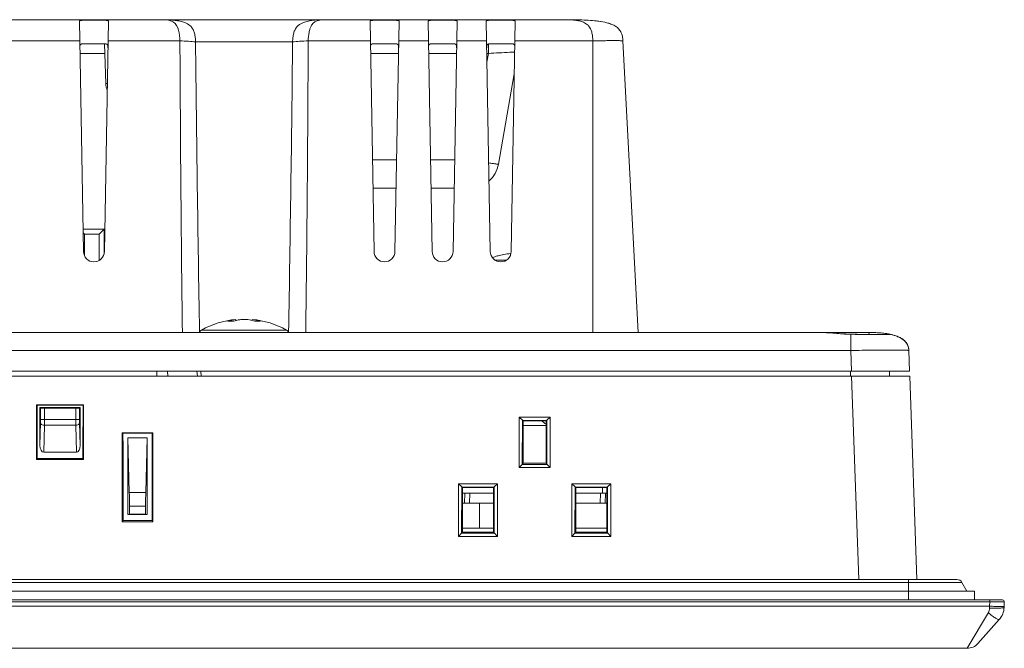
# Model space of a CAD drawing. Header units: millimetres. Extents: x 0 to 1189, y 0 to 841.
# Tile 12 of 29: x 432 to 534, y 653 to 718. Entities that reach past the tile are written whole.
import ezdxf

# ---------------------------------------------------------------- set-up
doc = ezdxf.new("R2010")
doc.units = ezdxf.units.MM
doc.header["$LTSCALE"] = 65.395
doc.layers.add('11_COMPONENTS', color=7, linetype='CONTINUOUS')

msp = doc.modelspace()

# ---------------------------------------------------------------- linework, layer by layer
at = {"layer": '11_COMPONENTS', "color": 7, "linetype": 'Continuous', "lineweight": 20}
for p, q in [((302.416, 718.328), (488.676, 718.328)), ((438.963, 694.391), (438.548, 718.183)), ((441.543, 718.183), (441.128, 694.391)), ((468.963, 694.391), (468.548, 718.183)), ((471.543, 718.183), (471.128, 694.391)), ((474.963, 694.391), (474.548, 718.183)), ((477.543, 718.183), (477.128, 694.391)), ((480.963, 694.391), (480.548, 718.183)), ((483.543, 718.183), (483.128, 694.391)), ((430.62, 716.142), (438.584, 716.142)), ((441.253, 715.828), (438.838, 715.828)), ((441.276, 711.74), (441.133, 715.828)), ((441.507, 716.142), (448.923, 716.142)), ((450.533, 716.037), (460.558, 716.037)), ((462.168, 716.142), (468.584, 716.142)), ((471.253, 715.828), (468.838, 715.828)), ((471.507, 716.142), (474.584, 716.142)), ((477.253, 715.828), (474.838, 715.828)), ((477.507, 716.142), (480.584, 716.142)), ((480.783, 715.823), (480.783, 714.845)), ((483.253, 715.828), (480.838, 715.828)), ((483.507, 716.142), (491.546, 716.142)), ((491.546, 716.142), (491.546, 686.028)), ((494.667, 716.142), (496.246, 686.028)), ((441.167, 714.845), (438.606, 714.845)), ((471.485, 714.845), (468.606, 714.845)), ((477.485, 714.845), (474.606, 714.845)), ((480.783, 714.845), (480.606, 714.845)), ((480.783, 714.845), (480.622, 713.933)), ((483.448, 712.735), (481.803, 703.407)), ((441.431, 711.74), (441.276, 711.74)), ((471.293, 703.875), (468.798, 703.875)), ((477.293, 703.875), (474.798, 703.875)), ((471.242, 700.928), (468.849, 700.928)), ((477.242, 700.928), (474.849, 700.928)), ((441.086, 696.708), (438.923, 696.708)), ((440.578, 696.2), (441.086, 696.708)), ((441.086, 696.708), (441.086, 694.113)), ((438.93, 696.324), (439.054, 696.2)), ((440.578, 696.2), (439.054, 696.2)), ((439.054, 693.978), (439.054, 696.2)), ((440.578, 696.2), (440.578, 693.468)), ((441.152, 695.758), (441.086, 695.758)), ((441.086, 695.118), (441.14, 695.118)), ((481.484, 693.486), (482.607, 693.486)), ((481.715, 693.92), (481.715, 693.943)), ((483.037, 693.977), (483.037, 694.185)), ((454.701, 687.385), (454.7, 687.388)), ((454.701, 687.385), (454.711, 687.271)), ((456.39, 687.385), (456.38, 687.27)), ((456.391, 687.388), (456.39, 687.385)), ((451.151, 686.282), (459.94, 686.282)), ((270.907, 686.028), (520.184, 686.028)), ((515.306, 686.028), (515.299, 686.028)), ((518.185, 685.851), (518.185, 684.167)), ((518.366, 685.848), (518.185, 685.851)), ((518.48, 685.854), (518.194, 685.86)), ((518.852, 685.848), (518.48, 685.854)), ((519.212, 685.842), (518.852, 685.848)), ((519.557, 685.838), (519.212, 685.842)), ((519.882, 685.834), (519.557, 685.838)), ((520.187, 685.831), (519.882, 685.834)), ((520.184, 686.028), (520.282, 686.027)), ((520.469, 685.828), (520.187, 685.831)), ((520.33, 686.027), (520.282, 686.027)), ((520.282, 686.027), (520.316, 686.027)), ((520.726, 685.827), (520.469, 685.828)), ((520.959, 685.826), (520.726, 685.827)), ((521.167, 685.826), (520.959, 685.826)), ((521.262, 685.826), (521.167, 685.826)), ((521.435, 685.827), (521.262, 685.826)), ((521.584, 685.828), (521.435, 685.827)), ((521.713, 685.83), (521.584, 685.828)), ((521.804, 685.831), (521.713, 685.83)), ((521.868, 685.833), (521.804, 685.831)), ((521.923, 685.834), (521.868, 685.833)), ((521.898, 685.913), (521.923, 685.909)), ((521.959, 685.835), (521.923, 685.834)), ((521.991, 685.836), (521.959, 685.835)), ((522.114, 685.876), (521.985, 685.899)), ((522.019, 685.838), (521.991, 685.836)), ((522.035, 685.838), (522.019, 685.838)), ((522.05, 685.839), (522.035, 685.838)), ((522.063, 685.84), (522.05, 685.839)), ((522.074, 685.841), (522.063, 685.84)), ((522.083, 685.841), (522.074, 685.841)), ((522.114, 685.876), (522.243, 685.85)), ((522.331, 685.831), (522.243, 685.85)), ((522.243, 685.85), (522.25, 685.849)), ((522.259, 685.845), (522.259, 685.844)), ((522.466, 685.799), (522.331, 685.831)), ((522.487, 685.794), (522.378, 685.821)), ((522.607, 685.761), (522.466, 685.799)), ((522.725, 685.726), (522.597, 685.764)), ((522.848, 685.685), (522.724, 685.726)), ((272.906, 684.167), (518.185, 684.167)), ((518.185, 684.167), (518.26, 682.028)), ((524.182, 684.167), (524.256, 682.028)), ((266.817, 681.528), (524.274, 681.528)), ((266.835, 682.028), (524.256, 682.028)), ((446.546, 682.028), (446.546, 681.528)), ((447.641, 682.028), (447.663, 681.528)), ((450.677, 682.028), (450.721, 681.528)), ((451.078, 682.028), (451.121, 681.528)), ((518.146, 682.028), (518.146, 681.528)), ((518.277, 681.528), (519.011, 660.528)), ((522.18, 682.028), (522.172, 681.528)), ((524.274, 681.528), (525.007, 660.528)), ((434.124, 678.564), (434.113, 672.905)), ((438.967, 678.564), (434.124, 678.564)), ((434.173, 678.539), (434.124, 678.564)), ((434.173, 678.539), (438.918, 678.539)), ((434.173, 678.539), (434.196, 674.127)), ((434.471, 674.367), (434.474, 678.3)), ((434.474, 678.3), (438.617, 678.3)), ((434.474, 678.3), (434.532, 678.241)), ((434.532, 677.043), (434.532, 678.241)), ((434.932, 678.228), (438.159, 678.228)), ((434.932, 677.043), (434.932, 678.228)), ((438.159, 678.228), (438.159, 677.043)), ((438.617, 678.3), (438.559, 678.241)), ((438.559, 678.241), (438.559, 677.043)), ((438.62, 674.367), (438.617, 678.3)), ((438.918, 678.539), (438.896, 674.127)), ((438.918, 678.539), (438.967, 678.564)), ((438.978, 672.905), (438.967, 678.564)), ((483.946, 672.103), (483.955, 677.298)), ((483.955, 677.298), (487.136, 677.298)), ((484.282, 676.977), (483.955, 677.298)), ((486.809, 676.977), (487.136, 677.298)), ((487.136, 677.298), (487.145, 672.103)), ((434.471, 674.367), (434.528, 676.699)), ((434.532, 677.043), (438.559, 677.043)), ((434.86, 673.673), (434.928, 676.469)), ((438.163, 676.469), (434.928, 676.469)), ((438.163, 676.469), (438.231, 673.673)), ((438.563, 676.699), (438.62, 674.367)), ((484.274, 672.42), (484.282, 676.977)), ((484.282, 676.959), (484.282, 676.977)), ((484.282, 676.959), (486.809, 676.959)), ((484.346, 676.928), (484.282, 676.959)), ((486.746, 676.928), (484.346, 676.928)), ((484.346, 676.928), (484.346, 672.528)), ((486.746, 676.428), (484.346, 676.428)), ((486.746, 676.928), (486.809, 676.959)), ((486.746, 672.528), (486.746, 676.928)), ((486.809, 676.977), (486.818, 672.42)), ((486.809, 676.977), (486.809, 676.959)), ((442.968, 675.666), (442.952, 666.487)), ((446.123, 675.666), (442.968, 675.666)), ((443.038, 675.632), (442.968, 675.666)), ((443.038, 675.632), (446.053, 675.632)), ((443.038, 675.632), (443.046, 674.127)), ((445.546, 675.154), (443.546, 675.154)), ((443.546, 675.154), (443.695, 669.527)), ((443.546, 675.154), (443.546, 667.23)), ((445.546, 675.154), (445.396, 669.527)), ((445.546, 667.23), (445.546, 675.154)), ((446.053, 675.632), (446.046, 674.127)), ((446.053, 675.632), (446.123, 675.666)), ((446.139, 666.487), (446.123, 675.666)), ((434.196, 674.127), (434.196, 673.028)), ((438.896, 673.028), (438.896, 674.127)), ((443.046, 674.127), (443.046, 666.628)), ((446.046, 666.628), (446.046, 674.127)), ((434.196, 673.028), (434.113, 672.905)), ((434.196, 673.028), (438.896, 673.028)), ((434.86, 673.673), (438.231, 673.673)), ((438.896, 673.028), (438.978, 672.905)), ((434.113, 672.905), (438.978, 672.905)), ((484.256, 672.419), (483.946, 672.103)), ((487.145, 672.103), (483.946, 672.103)), ((484.274, 672.42), (484.256, 672.419)), ((486.835, 672.419), (484.256, 672.419)), ((484.346, 672.528), (484.274, 672.42)), ((484.346, 672.528), (486.746, 672.528)), ((486.746, 672.528), (486.818, 672.42)), ((486.835, 672.419), (486.818, 672.42)), ((486.835, 672.419), (487.145, 672.103)), ((477.683, 664.984), (477.693, 670.404)), ((477.693, 670.404), (481.698, 670.404)), ((478.019, 670.083), (477.693, 670.404)), ((478.011, 665.3), (478.019, 670.083)), ((478.02, 670.066), (478.019, 670.083)), ((478.02, 670.066), (481.371, 670.066)), ((478.096, 670.028), (478.02, 670.066)), ((481.296, 670.028), (478.096, 670.028)), ((478.096, 670.028), (478.096, 665.428)), ((481.296, 670.028), (481.371, 670.066)), ((481.296, 665.428), (481.296, 670.028)), ((481.372, 670.083), (481.371, 670.066)), ((481.372, 670.083), (481.698, 670.404)), ((481.372, 670.083), (481.381, 665.3)), ((481.698, 670.404), (481.708, 664.984)), ((489.383, 664.984), (489.393, 670.404)), ((489.393, 670.404), (493.398, 670.404)), ((489.719, 670.083), (489.393, 670.404)), ((489.711, 665.3), (489.719, 670.083)), ((489.72, 670.066), (489.719, 670.083)), ((489.72, 670.066), (493.071, 670.066)), ((489.796, 670.028), (489.72, 670.066)), ((492.996, 670.028), (489.796, 670.028)), ((489.796, 670.028), (489.796, 665.428)), ((492.546, 669.428), (492.546, 670.028)), ((492.996, 670.028), (493.071, 670.066)), ((492.996, 665.428), (492.996, 670.028)), ((493.072, 670.083), (493.071, 670.066)), ((493.072, 670.083), (493.398, 670.404)), ((493.072, 670.083), (493.081, 665.3)), ((493.398, 670.404), (493.408, 664.984)), ((445.396, 669.527), (443.695, 669.527)), ((478.096, 669.428), (481.296, 669.428)), ((478.347, 669.428), (478.312, 668.428)), ((478.847, 669.428), (478.812, 668.428)), ((489.796, 669.428), (492.996, 669.428)), ((492.361, 669.434), (492.326, 668.428)), ((492.861, 669.428), (492.826, 668.428)), ((445.38, 668.113), (443.711, 668.113)), ((443.711, 668.113), (443.712, 667.286)), ((445.38, 668.113), (445.379, 667.286)), ((481.296, 668.428), (478.096, 668.428)), ((479.846, 668.428), (479.846, 665.828)), ((492.996, 668.428), (489.796, 668.428)), ((443.712, 667.286), (443.546, 667.23)), ((445.546, 667.23), (443.546, 667.23)), ((445.379, 667.286), (443.712, 667.286)), ((445.379, 667.286), (445.546, 667.23)), ((443.046, 666.628), (442.952, 666.487)), ((442.952, 666.487), (446.139, 666.487)), ((443.046, 666.628), (446.046, 666.628)), ((446.046, 666.628), (446.139, 666.487)), ((477.993, 665.299), (477.683, 664.984)), ((481.708, 664.984), (477.683, 664.984)), ((478.011, 665.3), (477.993, 665.299)), ((481.398, 665.299), (477.993, 665.299)), ((478.096, 665.428), (478.011, 665.3)), ((481.296, 665.828), (478.096, 665.828)), ((478.096, 665.428), (481.296, 665.428)), ((481.296, 665.428), (481.381, 665.3)), ((481.398, 665.299), (481.381, 665.3)), ((481.398, 665.299), (481.708, 664.984)), ((489.693, 665.299), (489.383, 664.984)), ((493.408, 664.984), (489.383, 664.984)), ((489.711, 665.3), (489.693, 665.299)), ((493.098, 665.299), (489.693, 665.299)), ((489.796, 665.428), (489.711, 665.3)), ((492.996, 665.828), (489.796, 665.828)), ((489.796, 665.428), (492.996, 665.428)), ((492.996, 665.428), (493.081, 665.3)), ((493.098, 665.299), (493.081, 665.3)), ((493.098, 665.299), (493.408, 664.984)), ((261.426, 660.228), (529.665, 660.228)), ((261.946, 660.528), (529.146, 660.528)), ((524.146, 660.528), (524.146, 658.428)), ((529.665, 660.228), (530.185, 659.328)), ((260.146, 659.328), (530.946, 659.328)), ((530.946, 659.328), (530.946, 658.428)), ((258.253, 658.428), (533.838, 658.428)), ((259.552, 658.221), (532.539, 658.221)), ((532.524, 657.771), (259.568, 657.771)), ((532.524, 657.771), (532.519, 657.587)), ((532.539, 658.221), (532.524, 657.771)), ((532.539, 658.428), (532.539, 658.221)), ((534.038, 658.221), (534.018, 657.648)), ((532.393, 657.114), (530.199, 653.428)), ((533.512, 656.386), (531.318, 653.929)), ((530.199, 653.428), (261.892, 653.428))]:
    msp.add_line(p, q, dxfattribs=at)
for points in [[(516.196, 685.982), (516.052, 685.993), (515.914, 686.002), (515.781, 686.011), (515.656, 686.017), (515.537, 686.023), (515.425, 686.026), (515.32, 686.028), (515.306, 686.028)], [(516.819, 685.933), (516.499, 685.958), (516.196, 685.982)], [(518.194, 685.86), (518.015, 685.864), (517.84, 685.87), (517.666, 685.878), (517.493, 685.887), (517.322, 685.897), (517.152, 685.909), (516.984, 685.921), (516.819, 685.933)], [(521.985, 685.899), (521.855, 685.92), (521.724, 685.938), (521.59, 685.955), (521.455, 685.969), (521.319, 685.982), (521.181, 685.993), (521.042, 686.003), (520.902, 686.011), (520.761, 686.017), (520.618, 686.022), (520.474, 686.025), (520.33, 686.027)], [(522.098, 685.843), (522.098, 685.843), (522.097, 685.843), (522.095, 685.842), (522.093, 685.842), (522.09, 685.842), (522.087, 685.842), (522.083, 685.841)], [(524.073, 684.689), (524.028, 684.787), (523.975, 684.881), (523.915, 684.972), (523.846, 685.059), (523.771, 685.141), (523.689, 685.219), (523.601, 685.292), (523.507, 685.36), (523.409, 685.425), (523.305, 685.485), (523.196, 685.541), (523.084, 685.592), (522.968, 685.64), (522.84, 685.688)], [(524.029, 684.784), (523.98, 684.873), (523.924, 684.959), (523.861, 685.041), (523.792, 685.119), (523.717, 685.193), (523.637, 685.263), (523.552, 685.329), (523.462, 685.391), (523.367, 685.449), (523.269, 685.504), (523.167, 685.555), (523.061, 685.602), (522.952, 685.647)], [(524.182, 684.167), (524.175, 684.273), (524.161, 684.38), (524.139, 684.486), (524.11, 684.589), (524.072, 684.691)], [(524.179, 684.215), (524.173, 684.292), (524.158, 684.396), (524.136, 684.497), (524.108, 684.595)]]:
    msp.add_lwpolyline(points, dxfattribs=at)
for centre, radius, start, end in [((447.143, 714.396), 3.932, 86.55871, 89.77124), ((490.685, 707.048), 11.218, 82.46345, 83.03228), ((490.769, 707.709), 10.551, 81.63525, 83.05259), ((4512.847, 735.28), 4063.969, 180.269827, 180.694405), ((4764.568, 761.041), 4314.269, 180.597684, 180.995682), ((-3853.555, 761.042), 4314.348, 359.004322, 359.402312), ((-3601.929, 735.282), 4064.143, 359.305605, 359.730165), ((491.685, 716.004), 2.985, 4.80628, 8.07272), ((491.198, 715.961), 3.474, 2.9802, 4.83264), ((443.774, 711.828), 2.5, 182, 199.44872), ((478.849, 703.928), 3, 311.49839, 350), ((440.046, 694.41), 1.082, 181, 359), ((470.046, 694.41), 1.082, 181, 359), ((476.046, 694.41), 1.082, 181, 359), ((482.046, 694.41), 1.082, 181, 359), ((483.546, 688.203), 6.025, 107.68583, 113.01803), ((483.546, 688.203), 6.004, 94.85821, 107.75125), ((481.746, 693.848), 0.1, 68.73306, 107.68583), ((481.755, 693.824), 0.104, 107.67914, 112.45548), ((483.546, 688.203), 6.004, 94.77711, 107.66853), ((483.054, 694.086), 0.1, 94.78742, 99.6555), ((455.546, 678.428), 9, 95.38769, 119.22466), ((455.234, 682.903), 4.514, 96.78734, 107.97485), ((455.545, 678.353), 9.035, 88.64497, 91.35503), ((455.862, 682.934), 4.483, 71.97716, 83.22863), ((455.546, 678.428), 9, 60.77534, 84.61231), ((451.396, 685.846), 0.5, 119.22466, 158.64491), ((454.144, 682.758), 4.449, 89.99758, 93.90387), ((454.144, 682.702), 4.505, 86.12063, 89.99428), ((456.946, 682.689), 4.518, 90.00616, 93.87391), ((456.945, 682.747), 4.46, 86.10122, 90.00241), ((459.696, 685.846), 0.5, 21.35509, 60.77534), ((450.319, 632.721), 53.319, 91.07159, 91.22769), ((450.341, 631.516), 54.524, 90.92001, 91.0719), ((460.682, 627.683), 58.358, 88.93148, 89.07377), ((460.628, 624.757), 61.284, 88.79549, 88.93177), ((520.866, 679.237), 6.755, 78.27644, 81.20639), ((522.159, 685.46), 0.399, 89.38326, 108.64283), ((522.159, 685.462), 0.398, 79.24763, 89.3101), ((521.008, 679.961), 6.018, 77.99555, 78.1919), ((521.068, 680.239), 5.733, 76.96033, 78.00215), ((396.771, 677.008), 38.16, 359.19088, 0.0521), ((480.295, 677.035), 42.136, 179.98852, 180.76849), ((488.753, 680.028), 4, 230.82175, 239.8801), ((529.146, 659.928), 0.6, 30, 90), ((533.838, 658.228), 0.2, 358, 90), ((532.02, 657.718), 2, 318.24834, 358), ((530.199, 654.928), 1.5, 270, 318.24834)]:
    msp.add_arc(centre, radius, start, end, dxfattribs=at)
for centre, major_axis, ratio, start_param, end_param in [((434.932, 678.242), (0.4, 0), 0.0349208, -3.1066861, -1.5707963), ((438.159, 678.242), (0.4, 0), 0.0349208, -1.5707963, -0.0349066), ((434.872, 674.388), (0.017, 0.715), 0.5591658, -4.6702844, -3.12808), ((438.22, 674.388), (-0.017, 0.715), 0.5591658, -3.1551053, -1.6129009), ((443.659, 668.113), (-0.001, 2), 0.0261819, -1.5708083, -0.7854101), ((445.432, 668.113), (0.001, 2), 0.0261819, 0.7854101, 1.5708083)]:
    msp.add_ellipse(centre, major_axis=major_axis, ratio=ratio, start_param=start_param, end_param=end_param, dxfattribs=at)
for points, knots in [([(438.548, 718.183), (438.548, 718.197), (438.575, 718.217), (438.615, 718.23), (438.69, 718.247), (438.814, 718.262), (439.084, 718.282), (439.5, 718.292), (440.046, 718.297), (440.591, 718.292), (441.007, 718.282), (441.277, 718.262), (441.401, 718.247), (441.476, 718.23), (441.516, 718.217), (441.543, 718.197), (441.543, 718.183)], [0, 0, 0, 0, 0.0140482, 0.0264975, 0.0431479, 0.0889987, 0.1504587, 0.3107821, 0.4999987, 0.6892201, 0.84954, 0.9109997, 0.9568521, 0.9735025, 0.9859517, 1, 1, 1, 1]), ([(450.533, 716.037), (450.529, 716.188), (450.512, 716.487), (450.44, 716.919), (450.299, 717.304), (450.031, 717.691), (449.597, 717.984), (449.07, 718.157), (448.575, 718.249), (447.949, 718.315), (447.487, 718.327), (447.181, 718.328)], [0, 0, 0, 0, 0.0961822, 0.1899366, 0.2772695, 0.3548103, 0.4857107, 0.6005315, 0.706144, 0.8054446, 1, 1, 1, 1]), ([(447.379, 718.321), (447.679, 718.302), (448.759, 718.121), (448.907, 716.828), (448.923, 716.142)], [0, 0, 0, 0, 0.3042219, 1, 1, 1, 1]), ([(463.949, 718.328), (463.64, 718.328), (463.172, 718.317), (462.541, 718.253), (462.042, 718.161), (461.51, 717.991), (461.071, 717.702), (460.797, 717.315), (460.653, 716.927), (460.579, 716.492), (460.562, 716.19), (460.558, 716.037)], [0, 0, 0, 0, 0.1953167, 0.2945109, 0.3999768, 0.514606, 0.6451484, 0.7224452, 0.8097342, 0.9034024, 1, 1, 1, 1]), ([(462.168, 716.142), (462.175, 716.437), (462.212, 716.86), (462.337, 717.369), (462.473, 717.708), (462.679, 717.991), (462.963, 718.169), (463.227, 718.257), (463.553, 718.315), (463.794, 718.328), (463.949, 718.328)], [0, 0, 0, 0, 0.2702978, 0.3861537, 0.4777936, 0.6043388, 0.6974858, 0.779927, 0.8578866, 1, 1, 1, 1]), ([(468.548, 718.183), (468.548, 718.197), (468.575, 718.217), (468.615, 718.23), (468.69, 718.247), (468.814, 718.262), (469.084, 718.282), (469.5, 718.292), (470.046, 718.297), (470.591, 718.292), (471.007, 718.282), (471.277, 718.262), (471.401, 718.247), (471.476, 718.23), (471.516, 718.217), (471.543, 718.197), (471.543, 718.183)], [0, 0, 0, 0, 0.0140482, 0.0264975, 0.0431479, 0.0889987, 0.1504587, 0.3107821, 0.4999987, 0.6892201, 0.84954, 0.9109997, 0.9568521, 0.9735025, 0.9859517, 1, 1, 1, 1]), ([(474.548, 718.183), (474.548, 718.197), (474.575, 718.217), (474.615, 718.23), (474.69, 718.247), (474.814, 718.262), (475.084, 718.282), (475.5, 718.292), (476.046, 718.297), (476.591, 718.292), (477.007, 718.282), (477.277, 718.262), (477.401, 718.247), (477.476, 718.23), (477.516, 718.217), (477.543, 718.197), (477.543, 718.183)], [0, 0, 0, 0, 0.0140482, 0.0264975, 0.0431479, 0.0889987, 0.1504587, 0.3107821, 0.4999987, 0.6892201, 0.84954, 0.9109997, 0.9568521, 0.9735025, 0.9859517, 1, 1, 1, 1]), ([(480.548, 718.183), (480.548, 718.197), (480.575, 718.217), (480.615, 718.23), (480.69, 718.247), (480.814, 718.262), (481.084, 718.282), (481.5, 718.292), (482.046, 718.297), (482.591, 718.292), (483.007, 718.282), (483.277, 718.262), (483.401, 718.247), (483.476, 718.23), (483.516, 718.217), (483.543, 718.197), (483.543, 718.183)], [0, 0, 0, 0, 0.0140482, 0.0264975, 0.0431479, 0.0889987, 0.1504587, 0.3107821, 0.4999987, 0.6892201, 0.84954, 0.9109997, 0.9568521, 0.9735025, 0.9859517, 1, 1, 1, 1]), ([(494.667, 716.142), (494.659, 716.302), (494.621, 716.618), (494.47, 717.069), (494.194, 717.444), (493.829, 717.709), (493.429, 717.892), (492.873, 718.056), (492.161, 718.179), (491.3, 718.26), (490.434, 718.303), (489.559, 718.324), (488.972, 718.328), (488.676, 718.328)], [0, 0, 0, 0, 0.0679873, 0.1344736, 0.1990593, 0.2618074, 0.3235042, 0.3849329, 0.5069937, 0.6289231, 0.7512065, 0.8744661, 1, 1, 1, 1]), ([(488.676, 718.328), (488.932, 718.328), (489.329, 718.315), (489.867, 718.259), (490.293, 718.178), (490.649, 718.051), (490.924, 717.884), (491.227, 717.602), (491.437, 717.151), (491.534, 716.612), (491.548, 716.301), (491.546, 716.142)], [0, 0, 0, 0, 0.1820419, 0.2814114, 0.3833909, 0.4895607, 0.5469644, 0.611193, 0.7802828, 0.887042, 1, 1, 1, 1]), ([(438.838, 715.828), (438.797, 715.828), (438.715, 715.819), (438.624, 715.722), (438.597, 715.576), (438.595, 715.469), (438.596, 715.408)], [0, 0, 0, 0, 0.2205354, 0.4190788, 0.6702319, 1, 1, 1, 1]), ([(441.495, 715.408), (441.496, 715.469), (441.494, 715.576), (441.467, 715.722), (441.376, 715.819), (441.294, 715.828), (441.253, 715.828)], [0, 0, 0, 0, 0.3296415, 0.580782, 0.7793382, 1, 1, 1, 1]), ([(450.533, 716.037), (450.298, 716.068), (449.761, 716.108), (449.224, 716.132), (448.923, 716.142)], [0, 0, 0, 0, 0.4405206, 1, 1, 1, 1]), ([(462.168, 716.142), (461.867, 716.132), (461.33, 716.108), (460.793, 716.068), (460.558, 716.037)], [0, 0, 0, 0, 0.5594928, 1, 1, 1, 1]), ([(468.838, 715.828), (468.797, 715.828), (468.715, 715.819), (468.624, 715.722), (468.597, 715.576), (468.595, 715.469), (468.596, 715.408)], [0, 0, 0, 0, 0.2205354, 0.4190788, 0.6702319, 1, 1, 1, 1]), ([(471.495, 715.408), (471.496, 715.469), (471.494, 715.576), (471.467, 715.722), (471.376, 715.819), (471.294, 715.828), (471.253, 715.828)], [0, 0, 0, 0, 0.3296415, 0.580782, 0.7793382, 1, 1, 1, 1]), ([(474.838, 715.828), (474.797, 715.828), (474.715, 715.819), (474.624, 715.722), (474.597, 715.576), (474.595, 715.469), (474.596, 715.408)], [0, 0, 0, 0, 0.2205354, 0.4190788, 0.6702319, 1, 1, 1, 1]), ([(477.495, 715.408), (477.496, 715.469), (477.494, 715.576), (477.467, 715.722), (477.376, 715.819), (477.294, 715.828), (477.253, 715.828)], [0, 0, 0, 0, 0.3296415, 0.580782, 0.7793382, 1, 1, 1, 1]), ([(480.838, 715.828), (480.797, 715.828), (480.715, 715.819), (480.624, 715.722), (480.597, 715.576), (480.595, 715.469), (480.596, 715.408)], [0, 0, 0, 0, 0.2205354, 0.4190788, 0.6702319, 1, 1, 1, 1]), ([(483.495, 715.408), (483.496, 715.469), (483.494, 715.576), (483.467, 715.722), (483.376, 715.819), (483.294, 715.828), (483.253, 715.828)], [0, 0, 0, 0, 0.3296415, 0.580782, 0.7793382, 1, 1, 1, 1]), ([(494.667, 716.142), (494.667, 716.143), (494.661, 716.146), (494.642, 716.15), (494.596, 716.154), (494.523, 716.158), (494.419, 716.161), (494.289, 716.163), (494.132, 716.164), (493.95, 716.165), (493.663, 716.166), (493.257, 716.165), (492.724, 716.16), (492.146, 716.153), (491.748, 716.146), (491.546, 716.142)], [0, 0, 0, 0, 0.0016239, 0.0054169, 0.0200003, 0.0438969, 0.0769579, 0.1189533, 0.1694152, 0.2278153, 0.2936243, 0.4450193, 0.6177062, 0.8052024, 1, 1, 1, 1]), ([(483.488, 714.989), (483.325, 714.981), (482.423, 714.937), (481.522, 714.887), (480.783, 714.845)], [0, 0, 0, 0, 0.1804516, 1, 1, 1, 1]), ([(481.803, 703.407), (481.803, 703.405), (481.795, 703.405), (481.784, 703.404), (481.762, 703.405), (481.718, 703.409), (481.643, 703.418), (481.53, 703.433), (481.387, 703.453), (481.216, 703.479), (481.018, 703.51), (480.878, 703.532), (480.804, 703.544)], [0, 0, 0, 0, 0.0049424, 0.0176372, 0.0384363, 0.0673609, 0.1493235, 0.2626533, 0.4061404, 0.5781792, 0.7768705, 1, 1, 1, 1]), ([(483.101, 694.173), (483.097, 694.176), (483.079, 694.184), (483.06, 694.187), (483.046, 694.186)], [0, 0, 0, 0, 0.2594195, 1, 1, 1, 1]), ([(455.331, 687.385), (455.257, 687.377), (454.959, 687.335), (454.665, 687.264), (454.448, 687.197)], [0, 0, 0, 0, 0.2473896, 1, 1, 1, 1]), ([(456.64, 687.197), (456.568, 687.219), (456.279, 687.303), (455.982, 687.359), (455.759, 687.385)], [0, 0, 0, 0, 0.2531316, 1, 1, 1, 1]), ([(449.466, 686.033), (449.75, 686.038), (450.239, 686.042), (450.727, 686.037), (450.931, 686.029)], [0, 0, 0, 0, 0.5821305, 1, 1, 1, 1]), ([(461.626, 686.033), (461.341, 686.038), (460.853, 686.041), (460.364, 686.037), (460.16, 686.029)], [0, 0, 0, 0, 0.5821339, 1, 1, 1, 1]), ([(518.185, 685.851), (517.618, 685.864), (516.827, 685.927), (515.869, 686.007), (515.475, 686.027), (515.306, 686.028)], [0, 0, 0, 0, 0.5897813, 0.824485, 1, 1, 1, 1]), ([(518.185, 685.851), (518.187, 685.853), (518.188, 685.857), (518.192, 685.86), (518.194, 685.86)], [0, 0, 0, 0, 0.6206442, 1, 1, 1, 1]), ([(521.962, 685.822), (521.765, 685.817), (521.283, 685.814), (520.084, 685.818), (519.083, 685.834), (518.366, 685.848)], [0, 0, 0, 0, 0.164961, 0.401989, 1, 1, 1, 1]), ([(520.184, 686.028), (520.168, 686.028), (520.121, 686.012), (520.065, 685.94), (520.04, 685.872), (520.029, 685.832)], [0, 0, 0, 0, 0.1818977, 0.5304525, 1, 1, 1, 1]), ([(520.184, 686.028), (520.36, 686.028), (520.933, 686.018), (521.506, 685.974), (521.898, 685.913)], [0, 0, 0, 0, 0.3076977, 1, 1, 1, 1]), ([(522.259, 685.844), (522.26, 685.842), (522.251, 685.839), (522.239, 685.837), (522.215, 685.834), (522.166, 685.83), (522.08, 685.826), (522.006, 685.823), (521.962, 685.822)], [0, 0, 0, 0, 0.0178927, 0.0649621, 0.1432476, 0.2529301, 0.5655415, 1, 1, 1, 1]), ([(522.25, 685.849), (522.252, 685.848), (522.255, 685.847), (522.258, 685.846), (522.259, 685.845)], [0, 0, 0, 0, 0.6381456, 1, 1, 1, 1]), ([(522.362, 685.824), (522.578, 685.774), (523.005, 685.648), (523.602, 685.34), (524.067, 684.837), (524.174, 684.388), (524.182, 684.167)], [0, 0, 0, 0, 0.2509116, 0.5014256, 0.7508127, 1, 1, 1, 1]), ([(518.185, 684.167), (518.575, 684.176), (519.339, 684.192), (520.449, 684.211), (521.472, 684.222), (522.252, 684.226), (522.804, 684.224), (523.154, 684.222), (523.455, 684.217), (523.706, 684.211), (523.904, 684.203), (524.035, 684.195), (524.111, 684.187), (524.148, 684.181), (524.169, 684.177), (524.181, 684.171), (524.182, 684.167)], [0, 0, 0, 0, 0.1947266, 0.3820873, 0.5547963, 0.7062899, 0.7721319, 0.8305479, 0.8810117, 0.9229986, 0.9560451, 0.9799294, 0.9883916, 0.9945191, 0.9983273, 1, 1, 1, 1]), ([(434.528, 676.699), (434.529, 676.725), (434.531, 676.84), (434.532, 676.955), (434.532, 677.043)], [0, 0, 0, 0, 0.228842, 1, 1, 1, 1]), ([(434.528, 676.699), (434.53, 676.668), (434.57, 676.58), (434.72, 676.493), (434.854, 676.471), (434.928, 676.469)], [0, 0, 0, 0, 0.1872073, 0.5501259, 1, 1, 1, 1]), ([(438.563, 676.699), (438.561, 676.668), (438.521, 676.58), (438.371, 676.493), (438.237, 676.471), (438.163, 676.469)], [0, 0, 0, 0, 0.1872078, 0.5501267, 1, 1, 1, 1]), ([(438.559, 677.043), (438.559, 677.013), (438.559, 676.898), (438.561, 676.783), (438.563, 676.699)], [0, 0, 0, 0, 0.2651269, 1, 1, 1, 1]), ([(534.023, 657.771), (534.022, 657.768), (534.009, 657.764), (533.99, 657.761), (533.953, 657.757), (533.904, 657.754), (533.841, 657.752), (533.732, 657.75), (533.569, 657.749), (533.345, 657.75), (533.089, 657.754), (532.812, 657.761), (532.621, 657.767), (532.524, 657.771)], [0, 0, 0, 0, 0.0058937, 0.0206445, 0.0446611, 0.0777893, 0.1197573, 0.1701629, 0.2943289, 0.4455641, 0.6180861, 0.8052889, 1, 1, 1, 1]), ([(532.539, 658.221), (532.637, 658.22), (532.828, 658.219), (533.106, 658.219), (533.361, 658.218), (533.586, 658.218), (533.749, 658.218), (533.857, 658.218), (533.92, 658.219), (533.969, 658.219), (534.001, 658.22), (534.021, 658.219), (534.029, 658.221), (534.038, 658.218), (534.038, 658.221)], [0, 0, 0, 0, 0.195064, 0.3826284, 0.5555341, 0.7070861, 0.8314484, 0.8818922, 0.9238387, 0.9568915, 0.9807392, 0.9891331, 0.9951475, 1, 1, 1, 1]), ([(533.512, 656.386), (533.502, 656.375), (533.453, 656.372), (533.328, 656.42), (533.096, 656.558), (532.767, 656.801), (532.523, 657.001), (532.393, 657.114)], [0, 0, 0, 0, 0.0325821, 0.0923635, 0.3036893, 0.6191704, 1, 1, 1, 1]), ([(534.018, 657.648), (534.018, 657.636), (533.966, 657.619), (533.89, 657.606), (533.747, 657.591), (533.565, 657.582), (533.34, 657.576), (532.987, 657.575), (532.71, 657.58), (532.519, 657.587)], [0, 0, 0, 0, 0.0240211, 0.0821319, 0.1746073, 0.2983666, 0.448847, 0.6203807, 1, 1, 1, 1])]:
    msp.add_open_spline(points, degree=3, knots=knots, dxfattribs=at)
msp.add_open_spline([(532.519, 657.587), (532.515, 657.424), (532.476, 657.254), (532.393, 657.114)], degree=3, dxfattribs=at)

doc.saveas('drawing.dxf')
